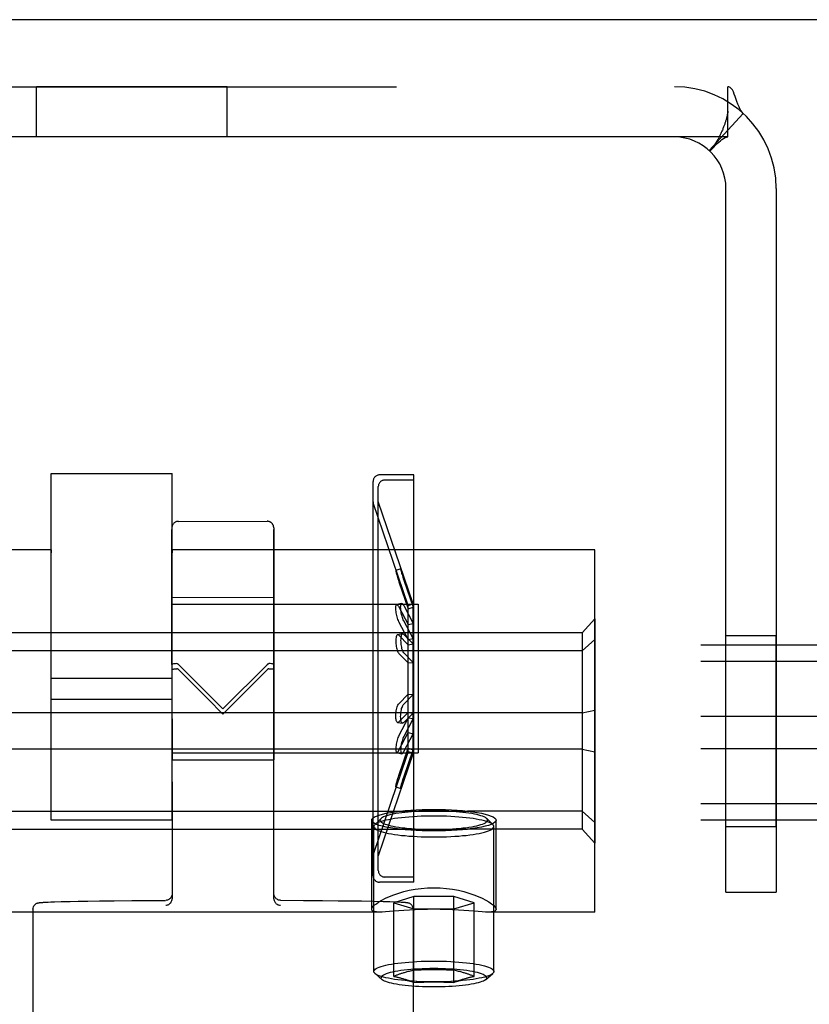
# Model space of a CAD drawing. Header units: inches. Extents: x 0 to 243, y 0 to 157.
# Tile 48 of 76: x 119.54 to 120.77, y 96.6 to 98.12. Entities that reach past the tile are written whole.
import ezdxf

# ---------------------------------------------------------------- set-up
doc = ezdxf.new("R2010")
doc.units = ezdxf.units.IN
doc.header["$LTSCALE"] = 13.357143
doc.header["$MEASUREMENT"] = 0
doc.linetypes.add('HIDDEN', pattern=[0.2, 0.1, -0.1])
doc.layers.get('0').update_dxf_attribs({"linetype": 'CONTINUOUS'})
doc.layers.add('02___PRT_ALL_AXES', color=7, linetype='CONTINUOUS')
doc.layers.add('DEFAULT_2', color=8, linetype='HIDDEN')

msp = doc.modelspace()

# ---------------------------------------------------------------- linework, layer by layer
at = {"color": 7, "linetype": 'Continuous'}
msp.add_line((160.1624, 98.1234), (42.7664, 98.1234), dxfattribs=at)
at = {"layer": '02___PRT_ALL_AXES', "color": 8, "linetype": 'HIDDEN'}
for p, q in [((119.5664, 97.9414), (119.5664, 98.0194)), ((119.8624, 98.0194), (119.5664, 98.0194)), ((119.8624, 97.9414), (119.8624, 98.0194)), ((119.8624, 97.9414), (119.5664, 97.9414)), ((120.1519, 97.4168), (120.0989, 97.4168)), ((120.1519, 97.4088), (120.1069, 97.4088)), ((120.1519, 97.4088), (120.1519, 97.4168)), ((120.1519, 96.7928), (120.1519, 97.4088)), ((120.1433, 97.2142), (120.0891, 97.3737)), ((120.0969, 96.8258), (120.0969, 97.3758)), ((120.1509, 97.2168), (120.0969, 97.3758)), ((119.7866, 97.3448), (119.9246, 97.3449)), ((119.5894, 97.3004), (118.9331, 97.3004)), ((119.5894, 97.3004), (119.5894, 97.2961)), ((119.7769, 97.3004), (119.7769, 97.2961)), ((120.4331, 97.3004), (119.7769, 97.3004)), ((120.4331, 96.7384), (120.4331, 97.3004)), ((119.7766, 97.2268), (119.9346, 97.2269)), ((119.7766, 97.2268), (119.7767, 97.1026)), ((119.9346, 97.2269), (119.9347, 97.1026)), ((119.7769, 96.8808), (119.7769, 97.2163)), ((119.7769, 97.2163), (120.1589, 97.2163)), ((120.1433, 97.2142), (120.1509, 97.2168)), ((120.1589, 97.2163), (120.1589, 96.9853)), ((120.6364, 96.8714), (120.6364, 97.1674)), ((120.6364, 97.1674), (120.7144, 97.1674)), ((120.7144, 96.8714), (120.7144, 97.1674)), ((119.5894, 96.8808), (119.5894, 97.139)), ((119.7769, 97.101), (119.5894, 97.101)), ((119.7767, 97.1026), (119.7768, 96.9748)), ((119.9347, 97.1026), (119.9348, 96.9749)), ((119.7769, 97.0682), (119.5894, 97.0682)), ((119.7769, 96.9853), (120.1589, 96.9853)), ((120.1433, 96.9874), (120.0891, 96.8279)), ((120.1509, 96.9848), (120.0969, 96.8258)), ((120.1433, 96.9874), (120.1509, 96.9848)), ((119.7768, 96.9748), (119.9348, 96.9749)), ((119.1308, 96.8951), (120.2354, 96.8951)), ((119.7769, 96.8808), (119.5894, 96.8808)), ((120.0866, 96.7427), (120.0866, 96.881)), ((120.0899, 96.6462), (120.0899, 96.8712)), ((120.2764, 96.6462), (120.2764, 96.8712)), ((120.2796, 96.7427), (120.2796, 96.881)), ((120.6364, 96.8714), (120.7144, 96.8714)), ((119.1308, 96.8669), (120.2354, 96.8669)), ((120.1519, 96.7928), (120.1069, 96.7928)), ((120.1519, 96.7848), (120.1519, 96.7928)), ((120.1519, 96.7848), (120.0989, 96.7848)), ((120.1003, 96.7384), (119.266, 96.7384)), ((119.5609, 96.7427), (119.5613, 95.9758)), ((120.1509, 96.743), (120.1511, 96.3701)), ((120.4331, 96.7384), (120.266, 96.7384))]:
    msp.add_line(p, q, dxfattribs=at)
for points in [[(120.0866, 96.881), (120.0871, 96.8827), (120.0885, 96.8843), (120.0909, 96.886), (120.0942, 96.8875), (120.0984, 96.889), (120.1034, 96.8905), (120.1092, 96.8918), (120.1158, 96.893), (120.123, 96.8941), (120.1308, 96.8951)], [(120.1308, 96.8951), (120.1388, 96.8959), (120.1472, 96.8966), (120.1558, 96.8971), (120.1648, 96.8975), (120.1739, 96.8977), (120.1831, 96.8978)], [(120.1831, 96.8978), (120.1924, 96.8977), (120.2014, 96.8975), (120.2104, 96.8971), (120.2191, 96.8966), (120.2274, 96.8959), (120.2354, 96.8951)], [(120.2354, 96.8951), (120.2432, 96.8941), (120.2504, 96.893), (120.257, 96.8918), (120.2628, 96.8905), (120.2678, 96.889), (120.272, 96.8875), (120.2753, 96.886), (120.2777, 96.8843), (120.2791, 96.8827), (120.2796, 96.881)], [(120.1308, 96.8669), (120.123, 96.8679), (120.1158, 96.869), (120.1092, 96.8702), (120.1034, 96.8716), (120.0984, 96.873), (120.0942, 96.8745), (120.0909, 96.8761), (120.0885, 96.8777), (120.0871, 96.8794), (120.0866, 96.881)], [(120.2796, 96.881), (120.2791, 96.8794), (120.2777, 96.8777), (120.2753, 96.8761), (120.272, 96.8745), (120.2678, 96.873), (120.2628, 96.8716), (120.257, 96.8702), (120.2504, 96.869), (120.2432, 96.8679), (120.2354, 96.8669)], [(120.1831, 96.8643), (120.1739, 96.8643), (120.1648, 96.8646), (120.1558, 96.865), (120.1472, 96.8655), (120.1388, 96.8661), (120.1308, 96.8669)], [(120.2354, 96.8669), (120.2274, 96.8661), (120.2191, 96.8655), (120.2104, 96.865), (120.2014, 96.8646), (120.1924, 96.8643), (120.1831, 96.8643)], [(120.0866, 96.7427), (120.0871, 96.7444), (120.0884, 96.7465), (120.0907, 96.7489), (120.0939, 96.7514), (120.0979, 96.7541), (120.1026, 96.7569), (120.1082, 96.7598), (120.1144, 96.7626), (120.1212, 96.7653), (120.1286, 96.7678), (120.1366, 96.7702), (120.145, 96.7722), (120.1541, 96.7739), (120.1635, 96.7752), (120.1731, 96.776), (120.1831, 96.7762)], [(120.1831, 96.7762), (120.1931, 96.776), (120.2028, 96.7752), (120.2122, 96.7739), (120.2212, 96.7722), (120.2297, 96.7702), (120.2376, 96.7678), (120.245, 96.7653), (120.2519, 96.7626), (120.2581, 96.7598), (120.2636, 96.7569), (120.2683, 96.7541), (120.2723, 96.7514), (120.2755, 96.7489), (120.2778, 96.7465), (120.2791, 96.7445), (120.2796, 96.7427)], [(120.1, 96.7384), (120.0979, 96.7384), (120.0939, 96.7387), (120.0908, 96.7392), (120.0885, 96.74), (120.0871, 96.7412), (120.0866, 96.7427)], [(120.1212, 96.7396), (120.1144, 96.7391), (120.1082, 96.7387), (120.1027, 96.7384), (120.1, 96.7384)], [(120.1831, 96.7427), (120.1731, 96.7426), (120.1635, 96.7424), (120.1541, 96.7419), (120.1451, 96.7414), (120.1366, 96.7408), (120.1212, 96.7396)], [(120.2296, 96.7408), (120.2211, 96.7414), (120.2121, 96.7419), (120.2027, 96.7424), (120.1931, 96.7426), (120.1831, 96.7427)], [(120.2663, 96.7384), (120.2635, 96.7384), (120.258, 96.7387), (120.2518, 96.7391), (120.245, 96.7396), (120.2296, 96.7408)], [(120.2796, 96.7427), (120.2791, 96.7412), (120.2778, 96.74), (120.2755, 96.7392), (120.2723, 96.7387), (120.2683, 96.7384), (120.2663, 96.7384)]]:
    msp.add_lwpolyline(points, dxfattribs=at)
at = {"layer": 'DEFAULT_2', "color": 8, "linetype": 'HIDDEN'}
for p, q in [((118.7894, 98.0194), (120.6394, 98.0194)), ((120.6394, 97.9414), (120.6394, 98.0194)), ((120.6633, 97.9777), (120.6105, 97.9203)), ((120.6394, 97.9787), (120.6394, 97.9812)), ((120.6394, 97.9414), (118.7894, 97.9414)), ((120.6364, 96.7694), (120.6364, 97.8614)), ((120.7144, 97.8614), (120.7144, 96.7694)), ((119.5894, 97.139), (119.5894, 97.4193)), ((119.5894, 97.4193), (119.7769, 97.4193)), ((119.7769, 97.139), (119.7769, 97.4193)), ((120.0889, 96.7949), (120.0889, 97.4067)), ((120.0969, 96.8029), (120.0969, 97.3987)), ((120.0889, 97.3753), (120.0891, 97.3737)), ((119.7766, 97.3348), (119.7767, 97.1149)), ((119.7767, 97.1227), (119.7766, 97.3322)), ((119.9346, 97.3349), (119.9347, 97.115)), ((119.9347, 97.1227), (119.9346, 97.3323)), ((120.1316, 97.2713), (120.124, 97.2687)), ((120.1288, 97.2563), (120.1274, 97.2605)), ((120.1433, 97.2141), (120.1288, 97.2563)), ((120.1288, 97.2511), (120.1433, 97.2089)), ((120.1364, 97.2589), (120.1349, 97.2631)), ((120.1509, 97.2167), (120.1364, 97.2589)), ((120.1364, 97.2536), (120.1509, 97.2114)), ((120.1331, 97.2174), (120.1255, 97.2156)), ((120.1288, 97.2121), (120.1433, 97.1846)), ((120.1364, 97.214), (120.1509, 97.1865)), ((120.1433, 97.2141), (120.1509, 97.2167)), ((120.1433, 96.9874), (120.1433, 97.2142)), ((120.1433, 97.2089), (120.1509, 97.2114)), ((120.1509, 96.9848), (120.1509, 97.2168)), ((120.1509, 97.163), (120.1364, 97.1906)), ((120.4131, 97.1718), (120.4331, 97.1935)), ((120.4331, 97.1935), (120.4331, 96.8452)), ((120.1433, 97.1616), (120.1288, 97.1891)), ((120.1433, 97.1846), (120.1509, 97.1865)), ((120.4131, 97.1718), (118.9531, 97.1718)), ((120.1345, 97.17), (120.1269, 97.1689)), ((120.1433, 97.1533), (120.1288, 97.168)), ((120.1509, 97.1545), (120.1364, 97.1691)), ((120.1433, 97.1616), (120.1509, 97.163)), ((120.4131, 97.1718), (120.4131, 96.8669)), ((120.4131, 97.1437), (120.4331, 97.1614)), ((121.9331, 97.1524), (78.9331, 97.1524)), ((120.4131, 97.1437), (118.9531, 97.1437)), ((120.1433, 97.1533), (120.1509, 97.1545)), ((120.1288, 97.1398), (120.1433, 97.1252)), ((120.1364, 97.1405), (120.1509, 97.1257)), ((121.9331, 97.1273), (78.9331, 97.1273)), ((119.7767, 97.1227), (119.7769, 96.759)), ((119.8557, 97.054), (119.7867, 97.1228)), ((119.7867, 97.1148), (119.8323, 97.0691)), ((119.9247, 97.1229), (119.8557, 97.054)), ((119.8557, 97.0457), (119.9247, 97.1149)), ((119.9349, 96.759), (119.9347, 97.1227)), ((120.1433, 97.1252), (120.1509, 97.1257)), ((119.8323, 97.0691), (119.8557, 97.0457)), ((120.1288, 97.0618), (120.1433, 97.0764)), ((120.1364, 97.0611), (120.1509, 97.0759)), ((120.1433, 97.0764), (120.1509, 97.0759)), ((121.9331, 97.0418), (78.9331, 97.0418)), ((120.4131, 97.0476), (118.9531, 97.0476)), ((120.1433, 97.0483), (120.1288, 97.0336)), ((120.1433, 97.04), (120.1288, 97.0125)), ((120.1509, 97.0471), (120.1364, 97.0325)), ((120.1509, 97.0386), (120.1364, 97.011)), ((120.1433, 97.0483), (120.1509, 97.0471)), ((120.1433, 97.04), (120.1509, 97.0386)), ((120.4131, 97.0476), (120.4331, 97.0516)), ((120.1269, 97.0327), (120.1345, 97.0316)), ((120.1288, 96.9895), (120.1433, 97.017)), ((120.1364, 96.9876), (120.1509, 97.0151)), ((120.1433, 97.017), (120.1509, 97.0151)), ((121.9331, 96.9917), (78.9331, 96.9917)), ((120.4131, 96.9912), (118.9531, 96.9912)), ((120.1288, 96.9505), (120.1433, 96.9927)), ((120.1433, 96.9927), (120.1509, 96.9902)), ((120.4131, 96.9912), (120.4331, 96.9872)), ((120.1255, 96.986), (120.1331, 96.9842)), ((120.1364, 96.948), (120.1509, 96.9902)), ((120.1433, 96.9875), (120.1509, 96.9849)), ((120.124, 96.9329), (120.1316, 96.9303)), ((121.9331, 96.9062), (78.9331, 96.9062)), ((120.4131, 96.8951), (120.2354, 96.8951)), ((120.4131, 96.8951), (120.4331, 96.8774)), ((121.9331, 96.8811), (78.9331, 96.8811)), ((120.1012, 96.8836), (120.0913, 96.874)), ((120.2651, 96.8836), (120.2749, 96.874)), ((120.4131, 96.8669), (120.2354, 96.8669)), ((120.4131, 96.8669), (120.4331, 96.8452)), ((120.0889, 96.8263), (120.0891, 96.8279)), ((120.1519, 96.7624), (120.1208, 96.753)), ((120.1519, 96.6293), (120.1519, 96.7624)), ((120.2143, 96.7624), (120.1519, 96.7624)), ((120.2143, 96.6293), (120.2143, 96.7624)), ((120.2455, 96.753), (120.2143, 96.7624)), ((120.6364, 96.7694), (120.7144, 96.7694)), ((119.5784, 96.7537), (119.5812, 96.7538)), ((119.5812, 96.7538), (119.5846, 96.754)), ((119.5846, 96.754), (119.5889, 96.7541)), ((119.5889, 96.7541), (119.5942, 96.7543)), ((119.5942, 96.7543), (119.6046, 96.7546)), ((119.6046, 96.7546), (119.6188, 96.755)), ((119.6188, 96.755), (119.631, 96.7552)), ((119.631, 96.7552), (119.646, 96.7555)), ((119.646, 96.7555), (119.6643, 96.7557)), ((119.6643, 96.7557), (119.6868, 96.756)), ((119.6868, 96.756), (119.7142, 96.7563)), ((119.9449, 96.7567), (119.9808, 96.7565)), ((119.9808, 96.7565), (120.0103, 96.7563)), ((120.0103, 96.7563), (120.0347, 96.7561)), ((120.0347, 96.7561), (120.0546, 96.7558)), ((120.0546, 96.7558), (120.071, 96.7556)), ((120.071, 96.7556), (120.0902, 96.7553)), ((120.0902, 96.7553), (120.1044, 96.755)), ((120.1044, 96.755), (120.1149, 96.7547)), ((120.1149, 96.7547), (120.1227, 96.7544)), ((120.1208, 96.6386), (120.1208, 96.753)), ((120.1208, 96.753), (120.1519, 96.7436)), ((120.1227, 96.7544), (120.1267, 96.7543)), ((120.1267, 96.7543), (120.13, 96.7541)), ((120.13, 96.7541), (120.1326, 96.754)), ((120.2143, 96.7436), (120.2455, 96.753)), ((120.2455, 96.6386), (120.2455, 96.753)), ((120.1519, 96.7436), (120.2143, 96.7436)), ((120.1028, 96.6335), (120.0918, 96.6429)), ((120.2634, 96.6335), (120.2745, 96.6429))]:
    msp.add_line(p, q, dxfattribs=at)
for points in [[(120.6508, 98.0044), (120.6494, 98.008), (120.648, 98.0114), (120.6464, 98.0144), (120.6447, 98.0167), (120.6429, 98.0183), (120.6411, 98.0191), (120.6394, 98.0194)], [(120.6633, 97.9777), (120.6608, 97.9805), (120.6586, 97.9839), (120.6567, 97.9879), (120.655, 97.9921), (120.6535, 97.9963), (120.6508, 98.0044)], [(120.6394, 97.9812), (120.6394, 97.9813), (120.6394, 97.9814), (120.6394, 97.9813), (120.6394, 97.9809), (120.6393, 97.9803), (120.6392, 97.9796), (120.6391, 97.9788), (120.6389, 97.9779), (120.6387, 97.977), (120.6385, 97.9761), (120.6383, 97.9751), (120.6381, 97.9741), (120.6379, 97.9731), (120.6376, 97.9721), (120.6374, 97.9711), (120.6371, 97.9701), (120.6368, 97.969), (120.6365, 97.968), (120.6362, 97.9669), (120.6359, 97.9659), (120.6355, 97.9648), (120.6352, 97.9637), (120.6348, 97.9626), (120.6345, 97.9615), (120.6341, 97.9604), (120.6337, 97.9593), (120.6332, 97.9581), (120.6328, 97.9569), (120.6323, 97.9557), (120.6318, 97.9545), (120.6313, 97.9532), (120.6308, 97.9519), (120.6302, 97.9506), (120.6297, 97.9493), (120.6291, 97.9481), (120.6286, 97.9469), (120.628, 97.9457), (120.6274, 97.9445), (120.6269, 97.9434), (120.6263, 97.9423), (120.6258, 97.9412), (120.6252, 97.9401), (120.6246, 97.9391), (120.6241, 97.938), (120.6235, 97.937), (120.623, 97.936), (120.6224, 97.9351), (120.6219, 97.9342), (120.6213, 97.9332), (120.6208, 97.9324), (120.6202, 97.9315), (120.6197, 97.9307), (120.6192, 97.93), (120.6187, 97.9293), (120.6183, 97.9288), (120.6182, 97.9286)], [(120.6172, 97.9251), (120.6209, 97.929), (120.623, 97.9311), (120.6253, 97.9333), (120.6277, 97.9354), (120.6302, 97.9374), (120.6327, 97.9391), (120.6351, 97.9404), (120.6373, 97.9411), (120.6394, 97.9414)], [(120.6105, 97.9203), (120.611, 97.9201), (120.6118, 97.9204), (120.6128, 97.921), (120.614, 97.922), (120.6155, 97.9234), (120.6172, 97.9251)], [(120.6182, 97.9286), (120.6181, 97.9284), (120.618, 97.9283), (120.6181, 97.9284), (120.6183, 97.9287), (120.6186, 97.9291), (120.6191, 97.9296), (120.6196, 97.9302)], [(120.124, 97.2687), (120.124, 97.2687), (120.124, 97.2685), (120.124, 97.268), (120.1242, 97.2672), (120.1244, 97.2661), (120.1247, 97.2648), (120.1251, 97.2633), (120.1256, 97.2616), (120.1261, 97.2597), (120.1267, 97.2576), (120.1274, 97.2555), (120.1281, 97.2533), (120.1288, 97.2511)], [(120.1274, 97.2605), (120.1267, 97.2624), (120.1261, 97.2641), (120.1255, 97.2655), (120.1251, 97.2668), (120.1247, 97.2677), (120.1244, 97.2683), (120.1241, 97.2687), (120.124, 97.2687)], [(120.1316, 97.2713), (120.1316, 97.2713), (120.1315, 97.271), (120.1316, 97.2705), (120.1317, 97.2697), (120.132, 97.2686), (120.1323, 97.2673), (120.1327, 97.2658), (120.1331, 97.2641), (120.1337, 97.2622), (120.1343, 97.2601), (120.1349, 97.258), (120.1356, 97.2558), (120.1364, 97.2536)], [(120.1349, 97.2631), (120.1343, 97.265), (120.1337, 97.2666), (120.1331, 97.2681), (120.1326, 97.2693), (120.1322, 97.2702), (120.1319, 97.2709), (120.1317, 97.2712), (120.1316, 97.2713)], [(120.1288, 97.1891), (120.1281, 97.1907), (120.1274, 97.1924), (120.1267, 97.1943), (120.1261, 97.1964), (120.1255, 97.1985), (120.1251, 97.2007), (120.1247, 97.2028), (120.1244, 97.2049), (120.1241, 97.2068), (120.124, 97.2087), (120.124, 97.2104), (120.124, 97.2119), (120.1242, 97.2131), (120.1244, 97.2142), (120.1247, 97.2149), (120.1251, 97.2154), (120.1255, 97.2156)], [(120.1255, 97.2156), (120.1256, 97.2156), (120.1261, 97.2155), (120.1267, 97.2151), (120.1274, 97.2144), (120.1281, 97.2134), (120.1288, 97.2121)], [(120.1364, 97.1906), (120.1356, 97.1922), (120.1349, 97.1939), (120.1343, 97.1958), (120.1337, 97.1979), (120.1331, 97.2), (120.1326, 97.2022), (120.1322, 97.2044), (120.1319, 97.2065), (120.1317, 97.2084), (120.1316, 97.2103), (120.1315, 97.212), (120.1316, 97.2135), (120.1317, 97.2148), (120.132, 97.2159), (120.1323, 97.2167), (120.1327, 97.2172), (120.1331, 97.2174)], [(120.1331, 97.2174), (120.1331, 97.2174), (120.1337, 97.2173), (120.1343, 97.2169), (120.1349, 97.2162), (120.1356, 97.2152), (120.1364, 97.214)], [(120.1269, 97.1689), (120.1267, 97.1689), (120.1261, 97.1685), (120.1255, 97.1678), (120.1251, 97.1669), (120.1247, 97.1657), (120.1244, 97.1643), (120.1241, 97.1626), (120.124, 97.1608), (120.124, 97.1589), (120.124, 97.1569), (120.1242, 97.1549), (120.1244, 97.1528), (120.1247, 97.1507), (120.1251, 97.1487), (120.1256, 97.1467), (120.1261, 97.1449), (120.1267, 97.1433), (120.1274, 97.1419), (120.1281, 97.1407), (120.1288, 97.1398)], [(120.1288, 97.168), (120.1281, 97.1686), (120.1274, 97.1689), (120.1269, 97.1689)], [(120.1345, 97.17), (120.1343, 97.1699), (120.1337, 97.1696), (120.1331, 97.1689), (120.1326, 97.1679), (120.1322, 97.1667), (120.1319, 97.1652), (120.1317, 97.1636), (120.1316, 97.1618), (120.1315, 97.1598), (120.1316, 97.1578), (120.1317, 97.1557), (120.132, 97.1536), (120.1323, 97.1515), (120.1327, 97.1494), (120.1331, 97.1475), (120.1337, 97.1456), (120.1343, 97.144), (120.1349, 97.1426), (120.1356, 97.1414), (120.1364, 97.1405)], [(120.1364, 97.1691), (120.1356, 97.1697), (120.1349, 97.17), (120.1345, 97.17)], [(119.7843, 97.124), (119.7822, 97.1239), (119.7803, 97.1237), (119.7788, 97.1235), (119.7777, 97.1232), (119.7769, 97.123), (119.7767, 97.1227)], [(119.7767, 97.1149), (119.7769, 97.1152), (119.7777, 97.1154), (119.7788, 97.1156), (119.7803, 97.1158), (119.7822, 97.1159), (119.7843, 97.116)], [(119.7843, 97.124), (119.7847, 97.124), (119.7851, 97.1239), (119.7855, 97.1237), (119.7859, 97.1235), (119.7863, 97.1232), (119.7867, 97.1228)], [(119.7867, 97.1148), (119.7863, 97.1152), (119.7859, 97.1154), (119.7855, 97.1157), (119.7851, 97.1159), (119.7847, 97.116), (119.7843, 97.116)], [(119.9247, 97.1229), (119.9251, 97.1232), (119.9255, 97.1235), (119.9259, 97.1238), (119.9263, 97.1239), (119.9267, 97.124), (119.9271, 97.1241)], [(119.9271, 97.1161), (119.9267, 97.116), (119.9263, 97.1159), (119.9259, 97.1158), (119.9255, 97.1155), (119.9251, 97.1152), (119.9247, 97.1149)], [(119.9347, 97.1227), (119.9345, 97.1231), (119.9337, 97.1233), (119.9326, 97.1236), (119.931, 97.1238), (119.9292, 97.124), (119.9271, 97.1241)], [(119.9271, 97.1161), (119.9292, 97.116), (119.931, 97.1158), (119.9326, 97.1157), (119.9337, 97.1155), (119.9345, 97.1153), (119.9347, 97.115)], [(120.1269, 97.0327), (120.1267, 97.0327), (120.1261, 97.0331), (120.1255, 97.0338), (120.1251, 97.0347), (120.1247, 97.0359), (120.1244, 97.0373), (120.1241, 97.039), (120.124, 97.0408), (120.124, 97.0427), (120.124, 97.0447), (120.1242, 97.0467), (120.1244, 97.0488), (120.1247, 97.0509), (120.1251, 97.0529), (120.1256, 97.0549), (120.1261, 97.0567), (120.1267, 97.0583), (120.1274, 97.0597), (120.1281, 97.0609), (120.1288, 97.0618)], [(120.1345, 97.0316), (120.1343, 97.0317), (120.1337, 97.032), (120.1331, 97.0327), (120.1326, 97.0337), (120.1322, 97.0349), (120.1319, 97.0364), (120.1317, 97.038), (120.1316, 97.0398), (120.1315, 97.0418), (120.1316, 97.0438), (120.1317, 97.0459), (120.132, 97.048), (120.1323, 97.0501), (120.1327, 97.0522), (120.1331, 97.0541), (120.1337, 97.056), (120.1343, 97.0576), (120.1349, 97.059), (120.1356, 97.0602), (120.1364, 97.0611)], [(120.1288, 97.0336), (120.1281, 97.033), (120.1274, 97.0327), (120.1269, 97.0327)], [(120.1364, 97.0325), (120.1356, 97.0319), (120.1349, 97.0316), (120.1345, 97.0316)], [(120.1288, 97.0125), (120.1281, 97.0109), (120.1274, 97.0092), (120.1267, 97.0073), (120.1261, 97.0052), (120.1255, 97.0031), (120.1251, 97.0009), (120.1247, 96.9988), (120.1244, 96.9967), (120.1241, 96.9948), (120.124, 96.9929), (120.124, 96.9912), (120.124, 96.9897), (120.1242, 96.9885), (120.1244, 96.9874), (120.1247, 96.9867), (120.1251, 96.9862), (120.1255, 96.986)], [(120.1364, 97.011), (120.1356, 97.0094), (120.1349, 97.0077), (120.1343, 97.0058), (120.1337, 97.0037), (120.1331, 97.0016), (120.1326, 96.9994), (120.1322, 96.9972), (120.1319, 96.9952), (120.1317, 96.9932), (120.1316, 96.9913), (120.1315, 96.9896), (120.1316, 96.9881), (120.1317, 96.9868), (120.132, 96.9857), (120.1323, 96.9849), (120.1327, 96.9844), (120.1331, 96.9842)], [(120.1433, 96.9875), (120.1281, 96.9431), (120.1274, 96.9411), (120.1267, 96.9392), (120.1261, 96.9375), (120.1255, 96.9361), (120.1251, 96.9348), (120.1247, 96.9339), (120.1244, 96.9333), (120.1241, 96.9329), (120.124, 96.9329)], [(120.1255, 96.986), (120.1256, 96.986), (120.1261, 96.9861), (120.1267, 96.9865), (120.1274, 96.9872), (120.1281, 96.9882), (120.1288, 96.9895)], [(120.1509, 96.9849), (120.1356, 96.9405), (120.1349, 96.9385), (120.1343, 96.9366), (120.1337, 96.935), (120.1331, 96.9335), (120.1326, 96.9323), (120.1322, 96.9314), (120.1319, 96.9307), (120.1317, 96.9304), (120.1316, 96.9303)], [(120.1331, 96.9842), (120.1331, 96.9842), (120.1337, 96.9843), (120.1343, 96.9847), (120.1349, 96.9854), (120.1356, 96.9864), (120.1364, 96.9876)], [(120.124, 96.9329), (120.124, 96.9329), (120.124, 96.9331), (120.124, 96.9336), (120.1242, 96.9344), (120.1244, 96.9355), (120.1247, 96.9368), (120.1251, 96.9383), (120.1256, 96.94), (120.1261, 96.9419), (120.1267, 96.944), (120.1274, 96.9461), (120.1281, 96.9483), (120.1288, 96.9505)], [(120.1316, 96.9303), (120.1316, 96.9303), (120.1315, 96.9306), (120.1316, 96.9311), (120.1317, 96.9319), (120.132, 96.933), (120.1323, 96.9343), (120.1327, 96.9358), (120.1331, 96.9375), (120.1337, 96.9394), (120.1343, 96.9415), (120.1349, 96.9436), (120.1356, 96.9458), (120.1364, 96.948)], [(120.1831, 96.8874), (120.1765, 96.8873), (120.1699, 96.8872), (120.1634, 96.887), (120.157, 96.8867), (120.1506, 96.8864), (120.1445, 96.8859), (120.1385, 96.8854), (120.1328, 96.8848), (120.1273, 96.8841), (120.1221, 96.8834), (120.1172, 96.8826), (120.1127, 96.8818), (120.1085, 96.8809), (120.1047, 96.8799), (120.1013, 96.8789), (120.0983, 96.8779), (120.0957, 96.8768), (120.0936, 96.8757), (120.092, 96.8746), (120.0913, 96.874)], [(120.1831, 96.8955), (120.1772, 96.8954), (120.1713, 96.8953), (120.1655, 96.8952), (120.1598, 96.8949), (120.1541, 96.8946), (120.1486, 96.8942), (120.1433, 96.8937), (120.1382, 96.8932), (120.1333, 96.8926), (120.1286, 96.892), (120.1243, 96.8913), (120.1202, 96.8905), (120.1165, 96.8897), (120.1131, 96.8888), (120.1101, 96.888), (120.1074, 96.887), (120.1051, 96.8861), (120.1032, 96.8851), (120.1018, 96.8841), (120.1012, 96.8836)], [(120.2651, 96.8836), (120.2645, 96.8841), (120.263, 96.8851), (120.2611, 96.8861), (120.2588, 96.887), (120.2562, 96.888), (120.2531, 96.8888), (120.2497, 96.8897), (120.246, 96.8905), (120.2419, 96.8913), (120.2376, 96.892), (120.2329, 96.8926), (120.228, 96.8932), (120.2229, 96.8937), (120.2176, 96.8942), (120.2121, 96.8946), (120.2065, 96.8949), (120.2007, 96.8952), (120.1949, 96.8953), (120.189, 96.8954), (120.1831, 96.8955)], [(120.2749, 96.874), (120.2742, 96.8746), (120.2726, 96.8757), (120.2705, 96.8768), (120.2679, 96.8779), (120.2649, 96.8789), (120.2615, 96.8799), (120.2577, 96.8809), (120.2535, 96.8818), (120.249, 96.8826), (120.2441, 96.8834), (120.2389, 96.8841), (120.2334, 96.8848), (120.2277, 96.8854), (120.2217, 96.8859), (120.2156, 96.8864), (120.2093, 96.8867), (120.2028, 96.887), (120.1963, 96.8872), (120.1897, 96.8873), (120.1831, 96.8874)], [(120.0913, 96.874), (120.0908, 96.8735), (120.0901, 96.8723), (120.0899, 96.8712)], [(120.0899, 96.8712), (120.0901, 96.87), (120.0908, 96.8689), (120.092, 96.8677), (120.0936, 96.8666), (120.0957, 96.8655), (120.0983, 96.8644), (120.1013, 96.8634), (120.1047, 96.8624), (120.1085, 96.8615), (120.1127, 96.8606), (120.1172, 96.8597), (120.1221, 96.8589), (120.1273, 96.8582), (120.1328, 96.8575), (120.1385, 96.857), (120.1445, 96.8564), (120.1506, 96.856), (120.157, 96.8556), (120.1634, 96.8554), (120.1699, 96.8551), (120.1765, 96.855), (120.1831, 96.855)], [(120.1012, 96.8836), (120.1007, 96.8831), (120.1001, 96.8821), (120.0999, 96.881), (120.1001, 96.88), (120.1007, 96.879), (120.1018, 96.8779), (120.1032, 96.8769), (120.1051, 96.876), (120.1074, 96.875), (120.1101, 96.8741), (120.1131, 96.8732), (120.1165, 96.8724), (120.1202, 96.8716), (120.1243, 96.8708), (120.1286, 96.8701), (120.1333, 96.8694), (120.1382, 96.8689), (120.1433, 96.8683), (120.1486, 96.8679), (120.1541, 96.8675), (120.1598, 96.8671), (120.1655, 96.8669), (120.1713, 96.8667), (120.1772, 96.8666), (120.1831, 96.8666)], [(120.1831, 96.8666), (120.189, 96.8666), (120.1949, 96.8667), (120.2007, 96.8669), (120.2065, 96.8671), (120.2121, 96.8675), (120.2176, 96.8679), (120.2229, 96.8683), (120.228, 96.8689), (120.2329, 96.8694), (120.2376, 96.8701), (120.2419, 96.8708), (120.246, 96.8716), (120.2497, 96.8724), (120.2531, 96.8732), (120.2562, 96.8741), (120.2588, 96.875), (120.2611, 96.876), (120.263, 96.8769), (120.2645, 96.8779), (120.2655, 96.879), (120.2661, 96.88), (120.2664, 96.881), (120.2661, 96.8821), (120.2655, 96.8831), (120.2651, 96.8836)], [(120.1831, 96.855), (120.1897, 96.855), (120.1963, 96.8551), (120.2028, 96.8554), (120.2093, 96.8556), (120.2156, 96.856), (120.2217, 96.8564), (120.2277, 96.857), (120.2334, 96.8575), (120.2389, 96.8582), (120.2441, 96.8589), (120.249, 96.8597), (120.2535, 96.8606), (120.2577, 96.8615), (120.2615, 96.8624), (120.2649, 96.8634), (120.2679, 96.8644), (120.2705, 96.8655), (120.2726, 96.8666), (120.2742, 96.8677), (120.2754, 96.8689), (120.2761, 96.87), (120.2764, 96.8712)], [(120.2764, 96.8712), (120.2761, 96.8723), (120.2754, 96.8735), (120.2749, 96.874)], [(119.7769, 96.7667), (119.7768, 96.7654), (119.7766, 96.7642), (119.7762, 96.763), (119.7756, 96.7618), (119.7749, 96.7607), (119.7741, 96.7597), (119.7731, 96.7589), (119.772, 96.7581), (119.7709, 96.7575), (119.7696, 96.757), (119.7683, 96.7567), (119.7669, 96.7566)], [(119.9449, 96.7567), (119.9435, 96.7568), (119.9422, 96.7571), (119.9409, 96.7576), (119.9397, 96.7582), (119.9386, 96.759), (119.9377, 96.7598), (119.9368, 96.7608), (119.9361, 96.7619), (119.9356, 96.7631), (119.9352, 96.7643), (119.935, 96.7655), (119.9349, 96.7668)], [(119.5609, 96.7427), (119.5611, 96.7447), (119.5616, 96.7465), (119.5625, 96.7483), (119.5637, 96.7497), (119.5649, 96.7508), (119.5661, 96.7515), (119.5671, 96.752), (119.5679, 96.7524), (119.5686, 96.7526), (119.5692, 96.7527), (119.5697, 96.7528), (119.5702, 96.7529), (119.5707, 96.753), (119.5712, 96.7531), (119.5717, 96.7531), (119.5723, 96.7532), (119.5729, 96.7533), (119.5736, 96.7533), (119.5744, 96.7534), (119.5752, 96.7535), (119.5762, 96.7535), (119.5772, 96.7536), (119.5784, 96.7537)], [(119.7142, 96.7563), (119.7476, 96.7565), (119.7668, 96.7566)], [(119.7669, 96.749), (119.7683, 96.7491), (119.7696, 96.7494), (119.7709, 96.7498), (119.772, 96.7504), (119.7731, 96.7512), (119.7741, 96.7521), (119.7749, 96.753), (119.7756, 96.7541), (119.7762, 96.7553), (119.7766, 96.7565), (119.7768, 96.7577), (119.7769, 96.759)], [(119.9349, 96.759), (119.935, 96.7578), (119.9352, 96.7565), (119.9356, 96.7553), (119.9361, 96.7542), (119.9368, 96.7531), (119.9377, 96.7521), (119.9386, 96.7513), (119.9397, 96.7505), (119.9409, 96.7499), (119.9422, 96.7495), (119.9435, 96.7492), (119.9449, 96.7491)], [(120.1326, 96.754), (120.1348, 96.7539), (120.1357, 96.7538), (120.1366, 96.7537), (120.1373, 96.7537), (120.138, 96.7536), (120.1386, 96.7536), (120.1392, 96.7535), (120.1397, 96.7535), (120.1402, 96.7534), (120.1407, 96.7534), (120.1411, 96.7533), (120.1415, 96.7532), (120.1419, 96.7532), (120.1423, 96.7531), (120.1428, 96.753), (120.1432, 96.7529), (120.1438, 96.7527), (120.1444, 96.7525), (120.1452, 96.7521), (120.146, 96.7516), (120.147, 96.751), (120.1479, 96.7502), (120.1488, 96.7492), (120.1496, 96.748), (120.1502, 96.7466), (120.1507, 96.7449), (120.1509, 96.743)], [(120.0899, 96.6462), (120.0901, 96.6473), (120.0908, 96.6485), (120.092, 96.6496), (120.0936, 96.6507), (120.0957, 96.6518), (120.0983, 96.6529), (120.1013, 96.6539), (120.1047, 96.6549), (120.1085, 96.6559), (120.1126, 96.6568), (120.1172, 96.6576), (120.122, 96.6584), (120.1272, 96.6591), (120.1327, 96.6598), (120.1384, 96.6604), (120.1444, 96.6609), (120.1505, 96.6613), (120.1568, 96.6617), (120.1633, 96.662), (120.1698, 96.6622), (120.1765, 96.6623), (120.1831, 96.6624)], [(120.1831, 96.6624), (120.1898, 96.6623), (120.1964, 96.6622), (120.2029, 96.662), (120.2094, 96.6617), (120.2157, 96.6613), (120.2218, 96.6609), (120.2278, 96.6604), (120.2335, 96.6598), (120.239, 96.6591), (120.2442, 96.6584), (120.249, 96.6576), (120.2536, 96.6568), (120.2578, 96.6559), (120.2616, 96.6549), (120.265, 96.6539), (120.2679, 96.6529), (120.2705, 96.6518), (120.2726, 96.6507), (120.2742, 96.6496), (120.2754, 96.6485), (120.2761, 96.6473), (120.2764, 96.6462)], [(120.0918, 96.6429), (120.0908, 96.6439), (120.0901, 96.645), (120.0899, 96.6462)], [(120.1831, 96.63), (120.1765, 96.63), (120.1698, 96.6301), (120.1633, 96.6303), (120.1568, 96.6306), (120.1505, 96.631), (120.1444, 96.6314), (120.1384, 96.632), (120.1327, 96.6325), (120.1272, 96.6332), (120.122, 96.6339), (120.1172, 96.6347), (120.1126, 96.6356), (120.1085, 96.6365), (120.1047, 96.6374), (120.1013, 96.6384), (120.0983, 96.6394), (120.0957, 96.6405), (120.0936, 96.6416), (120.092, 96.6427), (120.0918, 96.6429)], [(120.265, 96.6364), (120.2648, 96.6375), (120.2641, 96.6385), (120.263, 96.6396), (120.2614, 96.6406), (120.2594, 96.6416), (120.2569, 96.6426), (120.2541, 96.6435), (120.2508, 96.6444), (120.2472, 96.6453), (120.2432, 96.6461), (120.2388, 96.6468), (120.2342, 96.6475), (120.2293, 96.6482), (120.2241, 96.6487), (120.2187, 96.6492), (120.213, 96.6496), (120.2073, 96.65), (120.2013, 96.6503), (120.1953, 96.6505), (120.1892, 96.6506), (120.1831, 96.6506), (120.177, 96.6506), (120.1709, 96.6505), (120.1649, 96.6503), (120.159, 96.65), (120.1532, 96.6496), (120.1476, 96.6492), (120.1421, 96.6487), (120.1369, 96.6482), (120.132, 96.6475), (120.1274, 96.6468), (120.123, 96.6461), (120.119, 96.6453), (120.1154, 96.6444), (120.1121, 96.6435), (120.1093, 96.6426), (120.1068, 96.6416), (120.1048, 96.6406), (120.1032, 96.6396), (120.1021, 96.6385), (120.1014, 96.6375), (120.1012, 96.6364)], [(120.1519, 96.648), (120.15, 96.6476), (120.1482, 96.6472), (120.1464, 96.6468), (120.1447, 96.6464), (120.143, 96.646), (120.1414, 96.6455), (120.1399, 96.6451), (120.1385, 96.6447), (120.1371, 96.6443), (120.1359, 96.644), (120.1347, 96.6436), (120.1336, 96.6432), (120.1325, 96.6429), (120.1314, 96.6425), (120.1304, 96.6422), (120.1293, 96.6418), (120.1283, 96.6415), (120.1272, 96.6411), (120.1261, 96.6407), (120.125, 96.6403), (120.124, 96.6399), (120.1229, 96.6395), (120.1218, 96.6391), (120.1208, 96.6386)], [(120.2143, 96.648), (120.2104, 96.6482), (120.2065, 96.6484), (120.2026, 96.6485), (120.1988, 96.6486), (120.1949, 96.6487), (120.191, 96.6487), (120.187, 96.6488), (120.1831, 96.6488), (120.1792, 96.6488), (120.1753, 96.6487), (120.1713, 96.6487), (120.1675, 96.6486), (120.1636, 96.6485), (120.1598, 96.6484), (120.1559, 96.6482), (120.1519, 96.648)], [(120.2745, 96.6429), (120.2742, 96.6427), (120.2726, 96.6416), (120.2705, 96.6405), (120.2679, 96.6394), (120.265, 96.6384), (120.2616, 96.6374), (120.2578, 96.6365), (120.2536, 96.6356), (120.249, 96.6347), (120.2442, 96.6339), (120.239, 96.6332), (120.2335, 96.6325), (120.2278, 96.632), (120.2218, 96.6314), (120.2157, 96.631), (120.2094, 96.6306), (120.2029, 96.6303), (120.1964, 96.6301), (120.1898, 96.63), (120.1831, 96.63)], [(120.2455, 96.6386), (120.2444, 96.6391), (120.2433, 96.6395), (120.2423, 96.6399), (120.2412, 96.6403), (120.2401, 96.6407), (120.239, 96.6411), (120.238, 96.6415), (120.2369, 96.6418), (120.2359, 96.6422), (120.2348, 96.6425), (120.2337, 96.6429), (120.2326, 96.6432), (120.2315, 96.6436), (120.2303, 96.644), (120.2291, 96.6443), (120.2278, 96.6447), (120.2263, 96.6451), (120.2248, 96.6455), (120.2232, 96.646), (120.2215, 96.6464), (120.2198, 96.6468), (120.218, 96.6472), (120.2162, 96.6476), (120.2143, 96.648)], [(120.2764, 96.6462), (120.2761, 96.645), (120.2754, 96.6439), (120.2745, 96.6429)], [(120.1028, 96.6335), (120.102, 96.6344), (120.1014, 96.6354), (120.1012, 96.6364)], [(120.1831, 96.6222), (120.1773, 96.6222), (120.1714, 96.6223), (120.1657, 96.6225), (120.16, 96.6227), (120.1545, 96.6231), (120.1491, 96.6235), (120.1438, 96.6239), (120.1388, 96.6244), (120.134, 96.625), (120.1294, 96.6256), (120.1252, 96.6263), (120.1212, 96.6271), (120.1175, 96.6279), (120.1142, 96.6287), (120.1112, 96.6296), (120.1086, 96.6305), (120.1063, 96.6314), (120.1045, 96.6324), (120.103, 96.6334), (120.1028, 96.6335)], [(120.1208, 96.6386), (120.1218, 96.6384), (120.1229, 96.6382), (120.124, 96.638), (120.125, 96.6377), (120.1261, 96.6375), (120.1272, 96.6372), (120.1283, 96.6369), (120.1293, 96.6367), (120.1304, 96.6364), (120.1314, 96.6361), (120.1325, 96.6358), (120.1336, 96.6355), (120.1347, 96.6352), (120.1359, 96.6349), (120.1371, 96.6345), (120.1385, 96.6341), (120.1399, 96.6336), (120.1414, 96.6331), (120.143, 96.6326), (120.1447, 96.632), (120.1464, 96.6314), (120.1482, 96.6307), (120.15, 96.63), (120.1519, 96.6293)], [(120.1519, 96.6293), (120.1559, 96.6294), (120.1598, 96.6296), (120.1636, 96.6297), (120.1675, 96.6298), (120.1713, 96.6299), (120.1753, 96.63), (120.1792, 96.63), (120.1831, 96.63), (120.187, 96.63), (120.191, 96.63), (120.1949, 96.6299), (120.1988, 96.6298), (120.2026, 96.6297), (120.2065, 96.6296), (120.2104, 96.6294), (120.2143, 96.6293)], [(120.2634, 96.6335), (120.2632, 96.6334), (120.2617, 96.6324), (120.2599, 96.6314), (120.2576, 96.6305), (120.255, 96.6296), (120.252, 96.6287), (120.2487, 96.6279), (120.245, 96.6271), (120.241, 96.6263), (120.2368, 96.6256), (120.2322, 96.625), (120.2274, 96.6244), (120.2224, 96.6239), (120.2171, 96.6235), (120.2117, 96.6231), (120.2062, 96.6227), (120.2005, 96.6225), (120.1948, 96.6223), (120.189, 96.6222), (120.1831, 96.6222)], [(120.2143, 96.6293), (120.2162, 96.63), (120.218, 96.6307), (120.2198, 96.6314), (120.2215, 96.632), (120.2232, 96.6326), (120.2248, 96.6331), (120.2263, 96.6336), (120.2278, 96.6341), (120.2291, 96.6345), (120.2303, 96.6349), (120.2315, 96.6352), (120.2327, 96.6355), (120.2337, 96.6358), (120.2348, 96.6361), (120.2359, 96.6364), (120.2369, 96.6367), (120.238, 96.6369), (120.239, 96.6372), (120.2401, 96.6375), (120.2412, 96.6377), (120.2423, 96.638), (120.2433, 96.6382), (120.2444, 96.6384), (120.2455, 96.6386)], [(120.265, 96.6364), (120.2648, 96.6354), (120.2642, 96.6344), (120.2634, 96.6335)]]:
    msp.add_lwpolyline(points, dxfattribs=at)
for centre, radius, start, end in [((120.5564, 97.8614), 0.158, 0, 90), ((120.5564, 97.8614), 0.08, 0, 90), ((120.0989, 97.4068), 0.01, 90, 180), ((120.1069, 97.3988), 0.01, 90, 180), ((119.7866, 97.3348), 0.01, 90.0297, 180.0297), ((119.9246, 97.3349), 0.01, 0.0297, 90.0297), ((120.0989, 96.7948), 0.01, 180, 270), ((120.1069, 96.8028), 0.01, 180, 270)]:
    msp.add_arc(centre, radius, start, end, dxfattribs=at)

doc.saveas('drawing.dxf')
